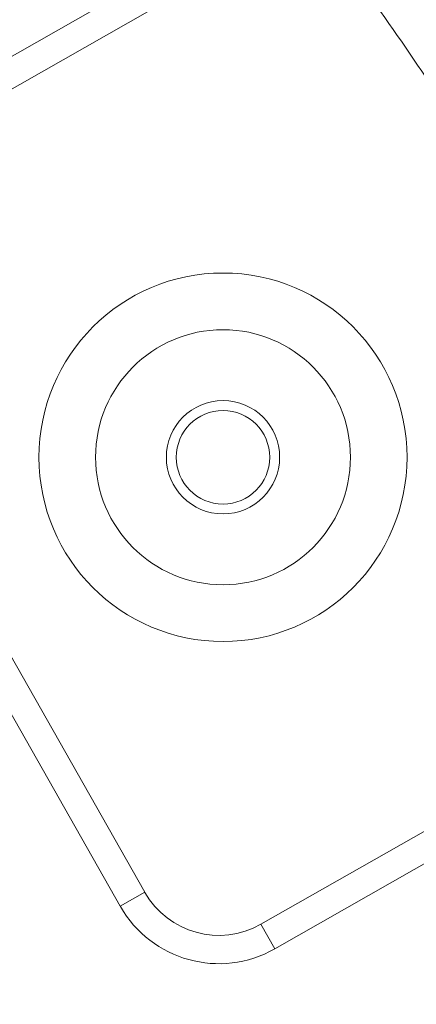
# Model space of a CAD drawing. Header units: millimetres. Extents: x 28 to 2257, y 19 to 785.
# Tile 25 of 55: x 1143 to 1157, y 599 to 634. Entities that reach past the tile are written whole.
import ezdxf
from ezdxf.lldxf.tags import DXFTag

# ---------------------------------------------------------------- set-up
doc = ezdxf.new("R2010")
doc.units = ezdxf.units.MM
doc.layers.add('1', color=7, linetype='Continuous', true_color=0xffffff)
tags = doc.linetypes.add('DASHED', pattern=[25.72, 12.86, -12.86]).pattern_tags.tags
tags[6:7] = [DXFTag(74, 4), DXFTag(75, 0), DXFTag(340, '0'), DXFTag(46, 0.0), DXFTag(50, 0.0), DXFTag(44, 0.0), DXFTag(45, 0.0)]
tags[4:5] = [DXFTag(74, 4), DXFTag(75, 0), DXFTag(340, '0'), DXFTag(46, 0.0), DXFTag(50, 0.0), DXFTag(44, 0.0), DXFTag(45, 0.0)]

msp = doc.modelspace()

# ---------------------------------------------------------------- linework, layer by layer
at = {"layer": '1', "color": 155, "linetype": 'Continuous', "lineweight": 18}
for p, q in [((1135.918, 629.038), (1152.545, 638.489)), ((1153.039, 637.62), (1136.412, 628.169)), ((1135.287, 624.079), (1147.131, 603.244)), ((1146.261, 602.75), (1134.418, 623.584)), ((1151.221, 602.118), (1167.848, 611.57)), ((1168.342, 610.701), (1151.715, 601.249)), ((1146.261, 602.75), (1147.131, 603.244)), ((1151.715, 601.249), (1151.221, 602.118))]:
    msp.add_line(p, q, dxfattribs=at)
for centre, radius in [((1026.045, 547.094), 191), ((1026.045, 547.094), 177.917), ((1026.045, 547.094), 173.281), ((1149.887, 618.594), 6.5), ((1149.887, 618.594), 4.5), ((1149.887, 618.594), 2), ((1149.887, 618.594), 1.65)]:
    msp.add_circle(centre, radius, dxfattribs=at)
at = {"layer": '1', "color": 155, "linetype": 'DASHED', "lineweight": 18}
msp.add_circle((1149.887, 618.594), 2, dxfattribs=at)
at = {"layer": '1', "color": 155, "linetype": 'Continuous', "lineweight": 18}
for centre, radius, start, end in [((1062.951, 569.176), 116.384, 33.13321, 37.05839), ((1062.951, 569.176), 113.139, 33.08158, 37.2257), ((1026.045, 547.094), 157.803, 275.78031, 24.10625), ((1026.045, 547.094), 151.776, 276.03, 23.93437)]:
    msp.add_arc(centre, radius, start, end, dxfattribs=at)
for major_axis, ratio in [((0.796, 2.893), 0.999695), ((1.061, 3.857), 0.999848)]:
    msp.add_ellipse((1149.739, 604.727), major_axis=major_axis, ratio=ratio, start_param=2.356347, end_param=3.926839, dxfattribs=at)

doc.saveas('drawing.dxf')
